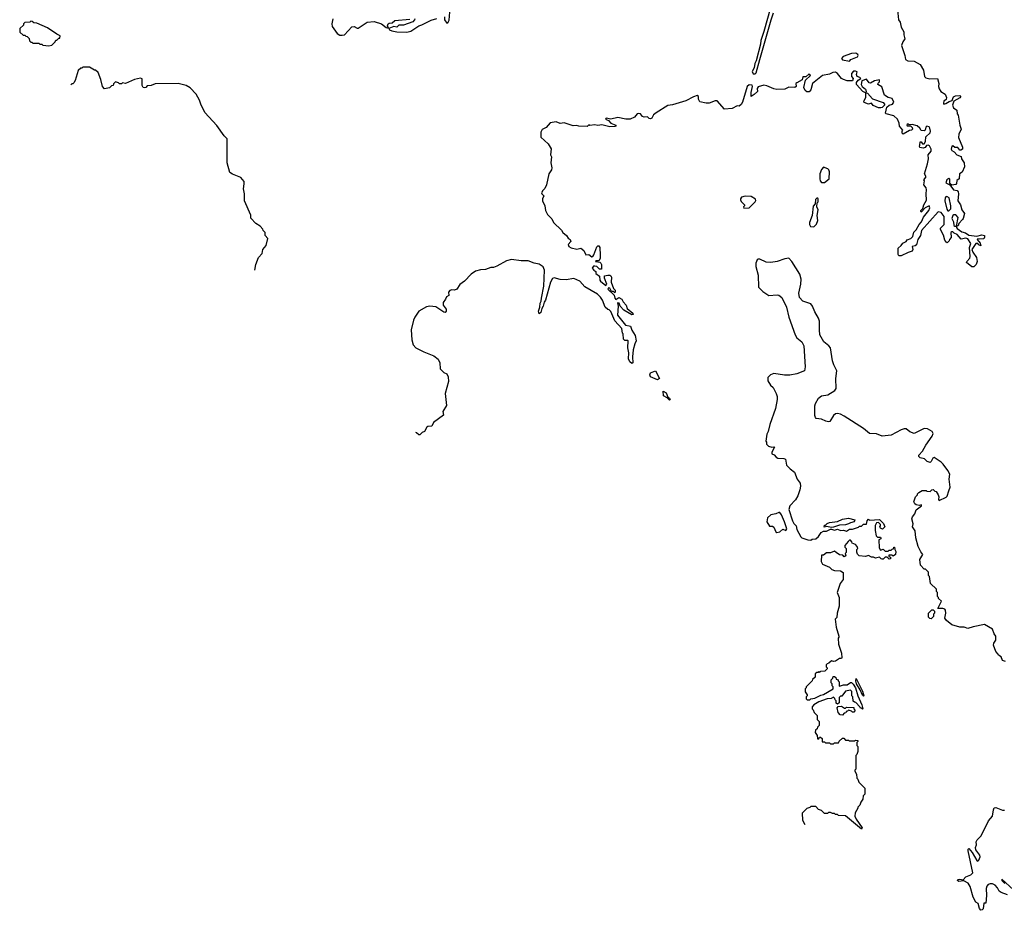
# Model space of a CAD drawing. Extents: x 1980017 to 2252640, y 74400 to 266395.
# Tile 70 of 256: x 2002682 to 2012582, y 166927 to 175886. Entities that reach past the tile are written whole.
import ezdxf

# ---------------------------------------------------------------- set-up
doc = ezdxf.new("R2010")
doc.units = 0

msp = doc.modelspace()

# ---------------------------------------------------------------- linework, layer by layer
at = {"layer": '0CON20XD'}
for points in [[(2006952.5, 175915), (2006952.5, 175885), (2006975, 175850), (2006989.3, 175860.7), (2006999.3, 175880.7), (2007007.5, 175962.5)], [(2010229.2, 176005), (2010163.6, 175766.4), (2010133.6, 175676.4), (2010130.2, 175639.8), (2010087.6, 175472.4), (2010073.8, 175445), (2010066.9, 175403.1), (2010047.8, 175365), (2010055, 175341.1), (2010075, 175341.5), (2010085, 175350.6), (2010124.3, 175485), (2010238.1, 175885), (2010260, 175955)], [(2011506.1, 175983.9), (2011518.8, 175885), (2011535, 175860), (2011545, 175810), (2011570, 175765), (2011570, 175735), (2011580, 175695), (2011560, 175665), (2011547.5, 175625), (2011581.4, 175525), (2011588.8, 175485), (2011612.3, 175472.3), (2011675, 175470), (2011735, 175434), (2011767.9, 175377.9), (2011780, 175315), (2011791.3, 175301.3), (2011831.7, 175291.7), (2011910, 175295), (2011923.3, 175245), (2011920, 175215), (2011925, 175190), (2011942.5, 175165), (2011986.4, 175136.4), (2012000, 175105), (2011998.3, 175081.7), (2011972.5, 175065), (2011970, 175045), (2011975, 175037.5), (2011995, 175042.5), (2012026, 175064), (2012058, 175072), (2012063.6, 175093.6)], [(2002975, 175622.5), (2003005, 175630), (2003040, 175665), (2003045, 175680), (2003055, 175680), (2003075, 175700), (2003085, 175700), (2003090, 175725), (2003055, 175740), (2002960, 175805), (2002855, 175850), (2002823, 175853), (2002808.3, 175868.3), (2002795, 175870), (2002785, 175860), (2002731.7, 175858.3), (2002720, 175845), (2002718.3, 175831.7), (2002681.7, 175798.3), (2002681.7, 175761.7), (2002715, 175730), (2002735, 175730), (2002745, 175720), (2002758.3, 175718.3), (2002778.3, 175698.3), (2002780, 175675), (2002795, 175660), (2002805, 175660), (2002815, 175650), (2002875, 175650), (2002885, 175640), (2002905, 175640), (2002915, 175630), (2002975, 175622.5)], [(2005828.8, 175895), (2005820, 175845), (2005823.6, 175816.4), (2005875, 175746.7), (2005901.9, 175731.9), (2005925, 175729.4), (2005948, 175735), (2006020, 175815), (2006045, 175816.7), (2006075, 175800), (2006085, 175801.2), (2006175, 175862.9), (2006245, 175867.5), (2006320, 175845), (2006365, 175806.2), (2006388.3, 175801.7), (2006380.8, 175825), (2006387, 175843), (2006395, 175850), (2006425.9, 175854.1), (2006452.7, 175877.2), (2006605, 175893.1)], [(2006653.1, 175895), (2006651.5, 175885), (2006634, 175865), (2006539.4, 175830.6), (2006495, 175832), (2006475, 175812), (2006445, 175818), (2006391.7, 175798.3), (2006400, 175785), (2006425, 175774.4), (2006475, 175764.4), (2006575, 175759.2), (2006615, 175772), (2006695, 175825.7), (2006724.3, 175835.7), (2006818.3, 175881.7), (2006875, 175898.8)], [(2011025, 175467.5), (2011040, 175485), (2011105, 175512.5), (2011112.5, 175525), (2011110, 175535), (2011087.8, 175547.8), (2011045.3, 175545.3), (2010960.6, 175515), (2010945.8, 175495), (2010955, 175481.2), (2011025, 175467.5)], [(2005045.1, 173367.7), (2005054.5, 173425), (2005082.5, 173495), (2005120.8, 173535), (2005127, 173573), (2005158.8, 173615), (2005177.5, 173685), (2005150, 173715), (2005150, 173745), (2005130, 173765), (2005125, 173780), (2005099.3, 173809.3), (2005057, 173837), (2005005, 173890), (2005005, 173920), (2004942.5, 174065), (2004942.5, 174135), (2004932.5, 174185), (2004940, 174235), (2004937, 174257), (2004905, 174297.5), (2004822.3, 174332.3), (2004795, 174350), (2004767.6, 174447.6), (2004767, 174547), (2004768.3, 174688.3), (2004737, 174717), (2004663, 174823), (2004543.9, 174953.9), (2004502.5, 175035), (2004490, 175075), (2004455, 175137.5), (2004395, 175200), (2004355, 175223.3), (2004275, 175243.3), (2004045, 175240), (2004005, 175222.5), (2003965, 175220), (2003950, 175205), (2003935, 175200), (2003924.1, 175204.1), (2003913.8, 175225), (2003911.7, 175291.7), (2003895, 175297.5), (2003835, 175283.3), (2003745, 175244), (2003715, 175250), (2003705, 175240), (2003685, 175240), (2003675, 175250), (2003645, 175260), (2003625, 175240), (2003620, 175225), (2003605, 175220), (2003585, 175200), (2003535, 175190), (2003513, 175213), (2003497.5, 175285), (2003470, 175355), (2003445, 175380), (2003435, 175380), (2003385, 175410), (2003315, 175410), (2003305, 175400), (2003295, 175400), (2003270, 175375), (2003240, 175275), (2003225, 175250), (2003215, 175240), (2003205, 175240), (2003197.2, 175232.2)], [(2012063.6, 175093.6), (2012070.7, 175109.3), (2012089.6, 175120.4), (2012134.1, 175124.1), (2012143.8, 175115), (2012135, 175100), (2012072.5, 175065), (2012061.2, 175025), (2012070.6, 175000.6), (2012103.3, 174975), (2012108.3, 174938.3), (2012116.7, 174925), (2012133.6, 174823.6), (2012148, 174785), (2012125.6, 174735), (2012121.2, 174701.2), (2012162.5, 174605), (2012162.5, 174585), (2012145, 174572.5), (2012135, 174572.5), (2012115, 174600), (2012085, 174600), (2012065, 174617.5), (2012055, 174612.5), (2012048.8, 174585), (2012055, 174570), (2012078.3, 174558.3), (2012102.5, 174525), (2012148.3, 174508.3), (2012152.5, 174485), (2012177.5, 174445), (2012182.5, 174405), (2012158.3, 174351.7), (2012130, 174335), (2012126.7, 174285), (2012105, 174270), (2012101.7, 174238.3), (2012093, 174227), (2012052.5, 174222.5), (2012040, 174230), (2012033, 174243), (2012033, 174283), (2012025, 174290), (2012005, 174276.2), (2011994.6, 174245), (2012033.8, 174223.8), (2012070, 174175), (2012106.2, 174166.2), (2012116.7, 174155), (2012122.5, 174135), (2012113.3, 174065), (2012140, 174025), (2012153.3, 173975), (2012180, 173935), (2012168.8, 173885), (2012160, 173875), (2012123.3, 173836.7), (2012116.4, 173813.6), (2012100, 173810), (2012116.4, 173896.4), (2012095, 173922.5), (2012075, 173922.5), (2012062.5, 173915), (2012054.3, 173885), (2012072.3, 173852.3), (2012074.3, 173815), (2012085, 173808.8), (2012100, 173810), (2012100, 173795), (2012107.5, 173785), (2012155, 173753.1), (2012191.1, 173741.1), (2012225, 173718), (2012305, 173710), (2012355, 173723.3), (2012382.5, 173715), (2012383, 173697), (2012375, 173680), (2012335, 173677.5), (2012315, 173682.5), (2012307.5, 173675), (2012337.5, 173637.5), (2012345, 173610), (2012325, 173620), (2012314, 173634), (2012295, 173633.8), (2012255.5, 173575), (2012265, 173546), (2012303.4, 173493.4), (2012309.6, 173455), (2012297.4, 173422.6), (2012275, 173400.9), (2012255, 173398.8), (2012202, 173442), (2012205.7, 173455), (2012233.3, 173486.7), (2012238.2, 173505), (2012231.1, 173595), (2012243.3, 173635), (2012215, 173682), (2012195, 173686.9), (2012148.3, 173678.3), (2012107.5, 173725), (2012078.1, 173738.1), (2012065, 173753.3), (2012055, 173753.3), (2012042.5, 173745), (2012047.5, 173695), (2012030, 173675), (2012028.3, 173661.7), (2012010, 173645), (2012005, 173642.5), (2011985, 173667.5), (2011969.4, 173719.4), (2011940, 173775), (2011941.2, 173788.8), (2011976, 173825), (2011976.2, 173905), (2011947, 173947), (2011917.8, 173952.2), (2011747.8, 173765), (2011737.2, 173715), (2011711.6, 173675), (2011697.9, 173622.1), (2011685, 173611.5), (2011655.8, 173604.2), (2011660.6, 173575), (2011655, 173558), (2011615, 173545.4), (2011545, 173509.4), (2011522.1, 173512.1), (2011512.9, 173522.9), (2011513.2, 173586.8), (2011545, 173614), (2011560.7, 173639.3), (2011593.3, 173655), (2011605, 173670), (2011642, 173685), (2011662.9, 173705), (2011672.4, 173747.6), (2011696.9, 173773.1), (2011724.3, 173825.7), (2011748.4, 173851.6), (2011768.9, 173901.1), (2011822.9, 173965), (2011833.3, 173993.3), (2011825, 174012.5), (2011786.1, 173993.9), (2011745, 173950), (2011742.5, 173955), (2011742.5, 173965), (2011762.5, 173987.5), (2011774, 174025), (2011798.8, 174071.2), (2011794.4, 174134.4), (2011800, 174175), (2011794.5, 174194.5), (2011772, 174225), (2011777.5, 174265), (2011773.3, 174275), (2011797.5, 174305), (2011780, 174335), (2011810, 174435), (2011817.8, 174485), (2011816, 174525), (2011847.5, 174565), (2011847, 174583), (2011828, 174618), (2011815, 174623.3), (2011800.7, 174619.3), (2011785, 174600), (2011765, 174594), (2011731.7, 174601.7), (2011727.5, 174615), (2011733.3, 174625), (2011735, 174657.5), (2011745, 174657.5), (2011758.3, 174638.3), (2011775, 174637.5), (2011789.7, 174660.3), (2011792.3, 174707.7), (2011835, 174747.5), (2011838.5, 174765), (2011832.1, 174795), (2011825, 174807.8), (2011804.2, 174815.8), (2011793.8, 174806.2), (2011785, 174773.3), (2011775, 174767.5), (2011745, 174770), (2011732.5, 174795), (2011705, 174818.8), (2011655, 174832.5), (2011625, 174830), (2011615, 174840), (2011603, 174827), (2011605, 174820), (2011638.3, 174818.3), (2011655, 174800), (2011657.5, 174785), (2011650, 174775), (2011628.3, 174771.7), (2011563, 174733), (2011553.3, 174745), (2011553.3, 174765), (2011560, 174775), (2011527.5, 174815), (2011523.8, 174845), (2011506.4, 174886.4), (2011470.5, 174920.5), (2011395, 174937.5), (2011387.5, 174945), (2011400, 175005), (2011423.9, 175026.1), (2011457.5, 175035), (2011470, 175055), (2011452.5, 175095), (2011415, 175103.3), (2011376.4, 175126.4), (2011350.7, 175210.7), (2011310, 175235), (2011311.7, 175248.3), (2011325, 175260), (2011325, 175280), (2011275, 175272.5), (2011235, 175246.7), (2011222.3, 175252.3), (2011195, 175286.2), (2011148.3, 175271.7), (2011143.8, 175233.8), (2011153.6, 175213.6), (2011187, 175187), (2011192.5, 175165), (2011190, 175150), (2011185, 175150), (2011160, 175165), (2011096.7, 175235), (2011096.7, 175255), (2011111.7, 175278.3), (2011137.5, 175295), (2011130, 175305), (2011102.5, 175315), (2011096.7, 175335), (2011101.7, 175361.7), (2011085, 175370), (2011065, 175367.5), (2011043.8, 175345), (2011044.1, 175314.1), (2011063.3, 175293.3), (2011055, 175272), (2011001.2, 175271.2), (2010963.3, 175283.3), (2010945, 175296.2), (2010905.5, 175345.5), (2010885, 175357.1), (2010855.8, 175354.2), (2010822.7, 175337.3), (2010755, 175324), (2010653.3, 175245), (2010635, 175180), (2010618.3, 175161.7), (2010595, 175158.8), (2010578.8, 175175), (2010567.5, 175205), (2010583, 175277), (2010631.2, 175325), (2010626.7, 175335), (2010615, 175337.5), (2010585, 175312.5), (2010555, 175310), (2010548.3, 175281.7), (2010495, 175252.5), (2010487, 175243), (2010490, 175215), (2010475.9, 175204.1), (2010415, 175208.8), (2010375, 175187.1), (2010295, 175184.5), (2010265, 175190.5), (2010195, 175221.2), (2010165, 175226.2), (2010105, 175210), (2010097.5, 175195), (2010100, 175165), (2010067.6, 175132.4), (2010035, 175113.8), (2010034.7, 175155), (2010050, 175215), (2010045, 175228.6), (2010015, 175231.8), (2009996.7, 175215), (2009948.1, 175055), (2009935, 175032.5), (2009915, 175017.5), (2009895, 175020), (2009845, 174994.2), (2009766.7, 174986.7), (2009695, 175068.8), (2009675, 175068.8), (2009613.6, 175046.4), (2009585, 175046.7), (2009521.2, 175061.2), (2009506.7, 175085), (2009507.5, 175115), (2009495, 175122.5), (2009455, 175110), (2009380.5, 175069.5), (2009245, 175030), (2009197.7, 175022.3), (2009081.2, 174948.8), (2009055, 174927.5), (2009035.9, 174894.1), (2009025, 174890), (2009011.7, 174891.7), (2008995, 174907.5), (2008960, 174905), (2008945, 174912.5), (2008925, 174937.5), (2008905, 174943.3), (2008890.7, 174939.3), (2008863.6, 174906.4), (2008820, 174885), (2008775, 174884.5), (2008695, 174903.6), (2008625, 174886), (2008580, 174895), (2008572.5, 174885), (2008602.5, 174872.5), (2008625.9, 174845.9), (2008676.7, 174825), (2008676.2, 174815), (2008665, 174811.1), (2008615, 174808.5), (2008535, 174828), (2008495, 174820.8), (2008465, 174827.5), (2008412.5, 174822.5), (2008405, 174830), (2008386.7, 174813.3), (2008305, 174813.8), (2008280.5, 174820.5), (2008245, 174819.2), (2008155, 174850), (2008115, 174843.3), (2008075, 174860), (2008015, 174850), (2007975, 174802.5), (2007935, 174782.5), (2007922.5, 174755), (2007920, 174705), (2007995.9, 174635.9), (2008026.4, 174586.4), (2008017.5, 174525), (2008027.5, 174505), (2008021.2, 174445), (2008032, 174395), (2008027.5, 174375), (2008003.6, 174336.4), (2007980, 174225), (2007963.2, 174186.8), (2007940.7, 174169.3), (2007927.5, 174145), (2007930, 174135), (2007950, 174115), (2007937.5, 174085), (2007936.7, 174065), (2007962.5, 174015), (2007967.5, 173965), (2007987.5, 173925), (2008033.6, 173883.6), (2008047.5, 173845), (2008129.5, 173769.5), (2008144.3, 173744.3), (2008180, 173715), (2008195, 173687.5), (2008217.5, 173675), (2008222.5, 173655), (2008197.5, 173625), (2008203.6, 173603.6), (2008225, 173592.5), (2008285, 173577.5), (2008325, 173587.5), (2008353, 173563), (2008375, 173520), (2008405, 173522.5), (2008435, 173500), (2008445, 173502.5), (2008455, 173520), (2008485, 173602.5), (2008495, 173610.4), (2008505, 173609.6), (2008515.9, 173595), (2008517.8, 173517.8), (2008518, 173485), (2008505, 173460), (2008475, 173460), (2008470, 173455), (2008515, 173447.5), (2008526.1, 173436.1), (2008532.5, 173425), (2008530, 173375), (2008510, 173375), (2008485, 173402.5), (2008465, 173406.7), (2008450, 173405), (2008437.5, 173385), (2008453.3, 173365), (2008473, 173353), (2008475, 173334), (2008511.9, 173305), (2008515, 173267.5), (2008522.7, 173255), (2008575, 173213.3), (2008586.7, 173225), (2008561.2, 173285), (2008560.8, 173309.2), (2008595, 173317.5), (2008615, 173317.5), (2008625, 173310), (2008633.3, 173295), (2008627.5, 173245), (2008653, 173183), (2008670, 173165), (2008670, 173145), (2008665, 173140), (2008651.7, 173151.7), (2008631.7, 173151.7), (2008616.2, 173186.2), (2008601.2, 173188.8), (2008596.7, 173175), (2008660, 173115), (2008664, 173085), (2008675, 173072.5), (2008705, 173092.5), (2008735.9, 173075.9), (2008749.5, 173049.5), (2008780, 173015), (2008790.7, 172980.7), (2008847.5, 172935), (2008848.3, 172921.7), (2008835, 172917.5), (2008755, 172962.5), (2008720, 173005), (2008707.5, 173035), (2008693.3, 173036.7), (2008697.5, 173005), (2008692.5, 172915), (2008772.4, 172812.4), (2008810, 172805), (2008821.7, 172801.7), (2008835, 172763.8), (2008868.8, 172708.8), (2008881.1, 172655), (2008865.6, 172625), (2008850, 172565), (2008842.9, 172495), (2008846.4, 172433.6), (2008835, 172428.8), (2008815, 172443.3), (2008802, 172475), (2008805.9, 172534.1), (2008796.7, 172585), (2008800, 172655), (2008795, 172660), (2008765, 172660), (2008751.7, 172671.7), (2008750, 172725), (2008743, 172733), (2008735, 172780), (2008667.1, 172857.1), (2008625, 172950), (2008608.3, 172968.3), (2008595, 172970), (2008567.5, 172995), (2008542.5, 173065), (2008522.5, 173095), (2008490, 173125), (2008365, 173200), (2008312.5, 173255), (2008253, 173283), (2008175, 173269.2), (2008115, 173272.9), (2008055, 173288.8), (2008037.3, 173282.7), (2008020, 173245), (2007968.1, 173065), (2007955.7, 173044.3)], [(2011341.4, 174998.6), (2011315, 175001.1), (2011264.5, 175024.5), (2011246.9, 175046.9), (2011215, 175035.8), (2011173, 175053), (2011168, 175065), (2011190.6, 175105), (2011190, 175150), (2011205, 175146.7), (2011255, 175090.6), (2011362.9, 175052.9), (2011376, 175035), (2011376.2, 175025), (2011355, 175004), (2011341.4, 174998.6)], [(2010775, 174250), (2010820, 174285), (2010822.5, 174355), (2010817.5, 174375), (2010806.4, 174386.4), (2010765, 174402.5), (2010745, 174377.5), (2010727.5, 174335), (2010727.5, 174285), (2010730, 174265), (2010745, 174250), (2010775, 174250)], [(2009961.7, 173991.7), (2010015, 173992.5), (2010076.7, 174055), (2010083, 174067), (2010080.7, 174080.7), (2010035, 174106), (2009975, 174110), (2009939.3, 174100.7), (2009927.5, 174085), (2009927.5, 174075), (2009937, 174057), (2009970, 174025), (2009970, 174015), (2009960, 174005), (2009961.7, 173991.7)], [(2010665, 173803.8), (2010692.3, 173827.7), (2010705.8, 173865), (2010700, 173915), (2010710, 173975), (2010697.5, 174005), (2010700, 174045), (2010710, 174055), (2010710, 174085), (2010705, 174090), (2010695, 174090), (2010681.7, 174078.3), (2010680, 174035), (2010658.3, 174011.7), (2010648.8, 173915), (2010624.2, 173845), (2010624, 173825), (2010634.1, 173804.1), (2010665, 173803.8)], [(2012025, 173962.9), (2012044, 173985), (2012044, 174015), (2012025.6, 174095), (2012005, 174107.8), (2011995, 174105.5), (2011987.5, 174095), (2011985, 174062.5), (2012005, 173980), (2012015, 173964.3), (2012025, 173962.9)], [(2007955.7, 173044.3), (2007946.5, 173003.5), (2007930, 172980), (2007920, 172940), (2007905, 172927.5), (2007896.9, 172955), (2007912, 172995), (2007914.2, 173035), (2007926.2, 173055), (2007926.9, 173085), (2007952.5, 173205), (2007957.5, 173365), (2007945, 173400), (2007906.4, 173426.4), (2007855, 173436.2), (2007795, 173458.8), (2007725, 173460), (2007625, 173472.5), (2007575, 173460), (2007480, 173405), (2007447, 173393), (2007418.3, 173391.7), (2007365, 173373.3), (2007315, 173371.2), (2007263.6, 173356.4), (2007222.5, 173327.5), (2007155, 173255.8), (2007108.3, 173221.7), (2007077.5, 173175), (2007055, 173166.2), (2007025, 173168), (2007005, 173161.2), (2006992, 173145), (2006995, 173110), (2006972, 173098), (2006963.8, 173075), (2006938.5, 173041.5), (2006941.1, 173015), (2006971.2, 172975), (2006970, 172955), (2006958.3, 172941.7), (2006945, 172943.3), (2006865, 172999.2), (2006805, 173004), (2006773.4, 172996.6), (2006696.2, 172955), (2006654.3, 172895), (2006641.9, 172865), (2006619.2, 172765), (2006625.7, 172665), (2006638.8, 172615), (2006664.2, 172584.2), (2006745, 172543.3), (2006845, 172503.8), (2006889.5, 172469.5), (2006905.9, 172435.9), (2006910, 172375), (2006947.7, 172337.7), (2006975, 172323.3), (2006991.2, 172295), (2006993, 172247), (2006960, 172125), (2006972.5, 172005), (2006937.5, 171945), (2006941.7, 171908.3), (2006842.5, 171835), (2006825, 171797.5), (2006785, 171793.3), (2006773.6, 171786.4), (2006752.5, 171745), (2006727.5, 171732.5), (2006705, 171710), (2006695, 171710), (2006671.7, 171731.7), (2006666.2, 171732)], [(2012595, 169430), (2012565, 169440), (2012550, 169475), (2012523.6, 169493.6), (2012520, 169505), (2012495, 169530), (2012473.3, 169595), (2012477.5, 169615), (2012496.4, 169643.6), (2012496.7, 169685), (2012478.3, 169708.3), (2012463.3, 169755), (2012383, 169803), (2012268.3, 169778.3), (2012215, 169762.5), (2012176.4, 169776.4), (2012135, 169776.7), (2012055, 169797.5), (2012000.5, 169840.5), (2011982.5, 169865), (2011993.3, 169915), (2011990, 169945), (2011983.3, 169955), (2011965, 169963.8), (2011911.7, 169961.7), (2011950, 170035), (2011920, 170065), (2011920, 170075), (2011910, 170085), (2011910, 170125), (2011900, 170135), (2011898.3, 170158.3), (2011840, 170215), (2011830, 170285), (2011820, 170295), (2011818.3, 170328.3), (2011788.3, 170358.3), (2011775, 170360), (2011738.3, 170398.3), (2011732.5, 170455), (2011762.5, 170505), (2011741.7, 170531.7), (2011715.6, 170585.6), (2011693.6, 170673.6), (2011685.6, 170745.6), (2011657.1, 170785), (2011664.2, 170815), (2011653.3, 170865), (2011660, 170885), (2011683.3, 170915), (2011696.7, 170955), (2011747.5, 170995), (2011750, 171005), (2011725, 171000), (2011696.1, 171006.1), (2011683.3, 171015), (2011672.5, 171035), (2011690, 171085), (2011710, 171105), (2011710, 171115), (2011721.7, 171128.3), (2011755, 171150), (2011795, 171150), (2011803, 171143), (2011835, 171140), (2011851.7, 171158.3), (2011865, 171160), (2011881.7, 171141.7), (2011895, 171140), (2011916.7, 171105), (2011923.3, 171085), (2011918.3, 171058.3), (2011925, 171050), (2011998.3, 171081.7), (2012007, 171093), (2012023.3, 171146.7), (2012036.7, 171185), (2012027.5, 171265), (2012033.3, 171315), (2012015, 171350), (2011965.9, 171415.9), (2011945.8, 171435.8), (2011875, 171482), (2011862, 171475), (2011845, 171440), (2011835, 171432.5), (2011805, 171442.5), (2011778.3, 171468.3), (2011735, 171477.5), (2011720.7, 171490.7), (2011723.3, 171505), (2011759.2, 171545), (2011791.2, 171605), (2011856.2, 171695), (2011867.5, 171725), (2011857.5, 171745), (2011810.5, 171770.5), (2011775, 171773.8), (2011675, 171723.3), (2011631.3, 171741.3), (2011595, 171770), (2011575, 171770.6), (2011545, 171761.1), (2011445, 171707.7), (2011355, 171696.8), (2011295, 171720.6), (2011225, 171723.1), (2011164.7, 171774.7), (2010973, 171897), (2010935, 171918.6), (2010905, 171924.2), (2010885, 171920), (2010863.8, 171905), (2010826.7, 171845), (2010815, 171840), (2010786.1, 171846.1), (2010745, 171868.8), (2010690, 171875), (2010682.5, 171885), (2010677.5, 171905), (2010677, 172003), (2010682.5, 172025), (2010711.7, 172078.3), (2010745, 172102.5), (2010808.3, 172111.7), (2010877.5, 172155), (2010891.2, 172175), (2010887.5, 172275), (2010899.2, 172355), (2010866, 172415), (2010853.2, 172453.2), (2010832.9, 172585), (2010817.5, 172605), (2010765.3, 172645.3), (2010728.2, 172715), (2010722.5, 172765), (2010724.4, 172855), (2010713.1, 172885), (2010676.2, 172946.2), (2010654.4, 173005), (2010635, 173026.9), (2010554.8, 173054.7), (2010522.2, 173092.2), (2010516.4, 173135), (2010534.4, 173225), (2010538.8, 173275), (2010526.2, 173325), (2010443.8, 173455), (2010415, 173486.2), (2010375, 173482), (2010297.9, 173452.1), (2010235, 173442), (2010187.7, 173447.7), (2010125, 173476.7), (2010105, 173477.5), (2010095, 173470), (2010083.6, 173436.4), (2010083.9, 173403.9), (2010107.5, 173315), (2010110, 173195), (2010155, 173152.5), (2010215, 173112.5), (2010298.3, 173118.3), (2010315, 173113.3), (2010345, 173090), (2010390.8, 172995), (2010414, 172895), (2010478.8, 172715), (2010495, 172686.7), (2010545.8, 172645.8), (2010566, 172605), (2010580, 172395), (2010573.3, 172355), (2010495.7, 172324.3), (2010425, 172310), (2010371.2, 172308.8), (2010265, 172326.7), (2010230, 172315), (2010203, 172287), (2010203, 172253), (2010230.7, 172210.7), (2010257.5, 172185), (2010287, 172127), (2010297.5, 172095), (2010297.5, 172065), (2010280, 171975), (2010222.5, 171815), (2010207.5, 171745), (2010192.5, 171715), (2010182.5, 171645), (2010190, 171635), (2010190, 171615), (2010210, 171595), (2010245, 171587.5), (2010265, 171590), (2010270, 171585), (2010242.5, 171535), (2010245, 171520), (2010268.3, 171508.3), (2010286.7, 171486.7), (2010305.8, 171475.8), (2010365, 171472.5), (2010380, 171465), (2010390, 171405), (2010427, 171367), (2010473, 171333), (2010497.5, 171265), (2010527.5, 171225), (2010532.5, 171195), (2010526.7, 171155), (2010506.7, 171095), (2010482.5, 171055), (2010423.9, 170996.1), (2010415, 170960), (2010451.9, 170845), (2010465, 170818.8), (2010487.5, 170795), (2010495, 170757.5), (2010535, 170683.3), (2010545, 170673.8), (2010605, 170652.5)], [(2009095, 172264.4), (2009024.3, 172294.3), (2009016.2, 172315), (2009025, 172334.5), (2009075, 172353.3), (2009114, 172275), (2009095, 172264.4)], [(2009215, 172057.5), (2009193.3, 172083.3), (2009155, 172103.8), (2009150, 172150), (2009181.7, 172131.7), (2009198.3, 172088.3), (2009215, 172078.8), (2009222.5, 172065), (2009215, 172057.5)], [(2010295, 170727.5), (2010325, 170732.5), (2010355, 170760), (2010385, 170747.5), (2010393.3, 170765), (2010372, 170835), (2010340.8, 170905), (2010325, 170928), (2010315, 170930), (2010285, 170916.2), (2010233.6, 170906.4), (2010200, 170875), (2010192.5, 170835), (2010221.7, 170791.7), (2010251.7, 170791.7), (2010265, 170780), (2010285, 170732.5), (2010295, 170727.5)], [(2010845, 170777.5), (2010792.5, 170787.5), (2010770, 170780), (2010775, 170800), (2010785, 170800), (2010801.7, 170818.3), (2010823, 170827), (2010905, 170837.5), (2010955, 170862.5), (2011015, 170872.5), (2011080, 170855), (2011072.5, 170835), (2011033.8, 170826.2), (2011015, 170813.3), (2010985.9, 170804.1), (2010925, 170800), (2010865, 170782.5), (2010845, 170777.5)], [(2010605, 170652.5), (2010635, 170650), (2010650.7, 170659.3), (2010685, 170663.3), (2010713, 170687), (2010741.7, 170728.3), (2010765, 170740), (2010795, 170741.2), (2010835, 170760), (2010845, 170762.5), (2010875, 170750), (2010905, 170760), (2010935, 170746.7), (2010965, 170750), (2010995, 170742.5), (2011025, 170760), (2011055, 170760), (2011115, 170780), (2011125, 170790), (2011145, 170790), (2011165, 170810), (2011195, 170810), (2011202.5, 170845), (2011215, 170860), (2011225, 170850), (2011325, 170857.5), (2011368.3, 170818.3), (2011380, 170785), (2011357.5, 170762.5), (2011335, 170772.5), (2011330, 170785), (2011337, 170793), (2011337, 170807), (2011315, 170827.5), (2011297, 170823), (2011283, 170797), (2011283.6, 170746.4), (2011293, 170693), (2011305, 170680), (2011335, 170680), (2011340, 170675), (2011340, 170665), (2011320, 170655), (2011323.3, 170573.3), (2011335, 170550), (2011365, 170560), (2011385, 170540), (2011415, 170540), (2011425, 170550), (2011445, 170550), (2011455, 170560), (2011468.3, 170561.7), (2011471.7, 170578.3), (2011478.3, 170578.3), (2011480, 170555), (2011490, 170535), (2011487.5, 170505), (2011465, 170490), (2011455, 170500), (2011421.7, 170498.3), (2011420, 170485), (2011438.3, 170478.3), (2011438.3, 170461.7), (2011425, 170460), (2011405, 170480), (2011385, 170480), (2011365, 170460), (2011355, 170460), (2011342.5, 170462.5), (2011325, 170480), (2011285, 170470), (2011265, 170480), (2011245, 170480), (2011215, 170497.5), (2011185, 170487.5), (2011123, 170493), (2011105, 170510), (2011098.3, 170528.3), (2011100, 170555), (2011107.5, 170565), (2011103.3, 170585), (2011085, 170607.5), (2011051.7, 170621.7), (2011050, 170635), (2011035, 170650), (2011025, 170650), (2011011.7, 170638.3), (2010977.5, 170595), (2010978.3, 170578.3), (2010990, 170565), (2010990, 170525), (2010980, 170515), (2010988.3, 170491.7), (2010973, 170483), (2010958.3, 170498.3), (2010923, 170503), (2010892.5, 170525), (2010875, 170540), (2010835, 170522.5), (2010795, 170523.3), (2010765, 170500), (2010745, 170500), (2010740, 170435), (2010755, 170410), (2010825, 170377.5), (2010847.5, 170355), (2010875, 170344), (2010935, 170342.5), (2010960, 170325), (2010960, 170255), (2010932.5, 170215), (2010902.5, 170125), (2010920, 170075), (2010922.5, 169985), (2010900, 169915), (2010897, 169873), (2010882.5, 169855), (2010891.2, 169775), (2010916.1, 169686.1), (2010916.7, 169673.3), (2010910, 169665), (2010913.8, 169605), (2010943.3, 169515), (2010947.5, 169465), (2010945, 169460), (2010925, 169460), (2010885, 169432.5), (2010865, 169430), (2010845, 169437.5), (2010818.3, 169411.7), (2010800, 169405), (2010790, 169395), (2010790, 169375), (2010800, 169365), (2010800, 169355), (2010778.3, 169331.7), (2010735, 169330), (2010725, 169320), (2010715, 169330), (2010705, 169320), (2010695, 169320), (2010680, 169305), (2010678.3, 169271.7), (2010651.7, 169248.3), (2010650, 169235), (2010590, 169175), (2010590, 169165), (2010580, 169155), (2010580, 169125), (2010600, 169095), (2010600, 169085), (2010590, 169075), (2010590, 169055), (2010600, 169045), (2010625, 169044), (2010636, 169054), (2010675, 169061.2), (2010737.5, 169092.5), (2010765, 169097.5), (2010860, 169155), (2010860, 169175), (2010850, 169185), (2010850, 169205), (2010840, 169215), (2010840, 169245), (2010858.3, 169261.7), (2010861.7, 169278.3), (2010875, 169280), (2010888.3, 169268.3), (2010891.7, 169251.7), (2010910, 169245), (2010910, 169235), (2010920, 169225), (2010920, 169185), (2010925, 169180), (2010966.2, 169193.8), (2011000, 169195), (2011035, 169217.5), (2011045, 169217.5), (2011062.9, 169202.9), (2011083.8, 169165), (2011110, 169085), (2011150, 168995), (2011160, 168955), (2011155, 168950), (2011145, 168960), (2011135, 168960), (2011130, 168975), (2011088.3, 169018.3), (2011075, 169020), (2011061.7, 169031.7), (2011060, 169075), (2011050, 169085), (2011047, 169127), (2011035, 169140), (2010985, 169130), (2010948.3, 169081.7), (2010935, 169080), (2010921.7, 169068.3), (2010920, 169015), (2010905, 169000), (2010891.7, 169011.7), (2010890, 169035), (2010880, 169045), (2010878.3, 169058.3), (2010865, 169070), (2010841.7, 169058.3), (2010800, 169055), (2010715, 169023.8), (2010667.5, 168995), (2010650, 168975), (2010650, 168955), (2010660, 168945), (2010670, 168915), (2010700, 168885), (2010700, 168845), (2010720, 168825), (2010720, 168785), (2010701.7, 168768.3), (2010698.3, 168751.7), (2010681.7, 168738.3), (2010680, 168715), (2010700, 168685), (2010701.7, 168651.7), (2010718.3, 168651.7), (2010721.7, 168668.3), (2010735, 168670), (2010750, 168655), (2010751.7, 168621.7), (2010775, 168620), (2010785, 168610), (2010825, 168610), (2010835, 168600), (2010865, 168600), (2010875, 168610), (2010915, 168610), (2010921.7, 168628.3), (2010955, 168660), (2010968.3, 168658.3), (2010985, 168640), (2011015, 168640), (2011025, 168630), (2011075, 168630), (2011085, 168640), (2011110, 168635), (2011110, 168625), (2011100, 168615), (2011100, 168585), (2011110, 168575), (2011110, 168525), (2011100, 168495), (2011090, 168485), (2011090, 168345), (2011080, 168335), (2011080, 168325), (2011097, 168297), (2011100, 168255), (2011110, 168245), (2011120, 168215), (2011180, 168155), (2011180, 168095), (2011163, 168077), (2011160, 168045), (2011140, 168015), (2011130, 167985), (2011110, 167965), (2011110, 167955), (2011083, 167907), (2011080, 167875), (2011092.3, 167842.3), (2011152.5, 167755), (2011145, 167742.5), (2010985, 167877.5), (2010915, 167880), (2010905, 167890), (2010885, 167890), (2010875, 167900), (2010855, 167900), (2010835, 167910), (2010815, 167910), (2010805, 167900), (2010775, 167900), (2010745, 167930), (2010711.7, 167941.7), (2010685, 167970), (2010635, 167970), (2010625, 167960), (2010595, 167950), (2010550, 167905), (2010552.5, 167835), (2010574.5, 167791), (2010575.3, 167790.3)], [(2011845, 169860), (2011831.7, 169861.7), (2011820, 169875), (2011820, 169915), (2011851.7, 169948.3), (2011865, 169950), (2011880, 169935), (2011880, 169915), (2011870, 169905), (2011868.3, 169881.7), (2011845, 169860)], [(2011165, 169080), (2011155, 169090), (2011132.5, 169145), (2011094, 169204), (2011087.5, 169235), (2011092.5, 169257.5), (2011155, 169130), (2011170, 169085), (2011165, 169080)], [(2010955, 168890), (2010931.7, 168891.7), (2010910, 168915), (2010900, 168965), (2010911.7, 168978.3), (2010945, 168980), (2010975, 168960), (2010985, 168960), (2010995, 168970), (2011068.3, 168968.3), (2011070, 168955), (2011080, 168945), (2011080, 168935), (2011068.3, 168921.7), (2011055, 168920), (2011045, 168930), (2011015, 168940), (2011005, 168930), (2010991.7, 168928.3), (2010988.3, 168911.7), (2010971.7, 168908.3), (2010955, 168890)], [(2012615, 167082.5), (2012550, 167105), (2012530.7, 167120.7), (2012513, 167153), (2012489.3, 167179.3), (2012461.7, 167191.7), (2012438.3, 167191.7), (2012420, 167185), (2012405, 167170), (2012398.8, 167145), (2012401.1, 167075), (2012395, 167000), (2012375, 167000), (2012367.3, 166942.7), (2012360, 166930), (2012345, 166926.7), (2012331.2, 166945), (2012317.5, 166995), (2012295, 167010), (2012268.3, 167058.3), (2012237.5, 167165), (2012219.3, 167199.3), (2012173, 167223), (2012125.8, 167215.8), (2012110, 167225), (2012114.6, 167235.4), (2012135, 167240.6), (2012168.3, 167231.7), (2012195.7, 167264.3), (2012245.9, 167284.1), (2012266.4, 167303.6), (2012217.5, 167525), (2012218.3, 167541.7), (2012225, 167547.5), (2012259.1, 167509.1), (2012305, 167426.2), (2012315, 167421.2), (2012325, 167430), (2012339.4, 167465), (2012335, 167480), (2012295.8, 167535), (2012291.2, 167558.8), (2012302.5, 167585), (2012297.5, 167615), (2012307.5, 167635), (2012347.5, 167675), (2012421.7, 167828.3), (2012462.5, 167875), (2012471.7, 167938.3), (2012480.7, 167959.3), (2012495, 167962.5), (2012565, 167933.3), (2012585, 167933.3)], [(2012672.7, 167132.7), (2012555, 167240), (2012557.5, 167225), (2012587.5, 167197.5)]]:
    msp.add_lwpolyline(points, dxfattribs=at)

doc.saveas('drawing.dxf')
